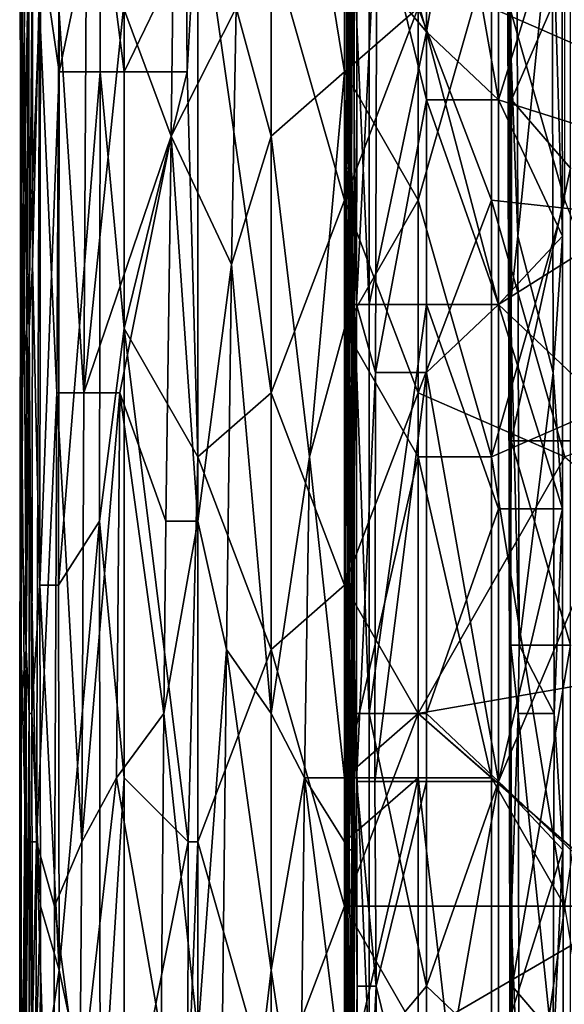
# Model space of a CAD drawing. Extents: x -1.1 to 1.1, y -0.36 to 0.36.
# Tile 51 of 256: x -1.0163 to -0.9831, y -0.0796 to -0.0197. Entities that reach past the tile are written whole.
import ezdxf

# ---------------------------------------------------------------- set-up
doc = ezdxf.new("R2010")
doc.units = 0

msp = doc.modelspace()

# ---------------------------------------------------------------- linework, layer by layer
for points in [[(-1.016199, -0.030651, 0.338675), (-1.016075, -0.007213, 0.342581), (-1.01623, 0.008412, 0.330862)], [(-1.01623, 0.008412, 0.330862), (-1.016225, -0.007213, 0.32305), (-1.016199, -0.030651, 0.338675)], [(-1.014988, -0.015026, 0.280081), (-1.013886, 0.008412, 0.276175), (-1.01384, -0.022838, 0.276175)], [(-1.011364, -0.01112, 0.272269), (-1.01384, -0.022838, 0.276175), (-1.013886, 0.008412, 0.276175)], [(-1.016225, -0.007213, 0.32305), (-1.015901, 0.004505, 0.295706), (-1.016006, -0.030651, 0.303519)], [(-1.015901, 0.004505, 0.295706), (-1.015688, -0.015026, 0.287894), (-1.016006, -0.030651, 0.303519)], [(-1.011364, -0.01112, 0.272269), (-1.009887, 0.004505, 0.270801), (-1.009887, -0.022838, 0.270862)], [(-1.006118, -0.015026, 0.268362), (-1.009887, -0.022838, 0.270862), (-1.009887, 0.004505, 0.270801)], [(-1.000946, -0.026745, 0.371864), (-1.000946, 0.004505, 0.371401), (-1.003078, -0.018932, 0.369925)], [(-0.996475, 0.004505, 0.374512), (-1.000946, 0.004505, 0.371401), (-0.996475, -0.022838, 0.374948)], [(-1.000946, 0.004505, 0.371401), (-1.000946, -0.026745, 0.371864), (-0.996475, -0.022838, 0.374948)], [(-0.996475, 0.004505, 0.374512), (-0.996475, -0.022838, 0.374948), (-0.992004, -0.018932, 0.37753)], [(-0.991497, 0.004505, 0.26986), (-0.994971, -0.007945, 0.266891), (-0.991497, -0.020395, 0.269874)], [(-0.987107, 0.004505, 0.269972), (-0.991497, 0.004505, 0.26986), (-0.991497, -0.020395, 0.269874)], [(-0.991497, -0.020395, 0.269874), (-0.987107, -0.024545, 0.270015), (-0.987107, 0.004505, 0.269972)], [(-0.987107, 0.004505, 0.269972), (-0.987107, -0.024545, 0.270015), (-0.983255, -0.012095, 0.266891)], [(-1.016075, -0.007213, 0.342581), (-1.015819, -0.038463, 0.346487), (-1.01569, 0.000599, 0.346487)], [(-1.01569, 0.000599, 0.346487), (-1.015819, -0.038463, 0.346487), (-1.015048, -0.018932, 0.350394)], [(-1.006699, 0.000599, 0.366019), (-1.009927, -0.018932, 0.362112), (-1.007031, -0.026745, 0.366019)], [(-1.003078, -0.018932, 0.369925), (-1.006699, 0.000599, 0.366019), (-1.007031, -0.026745, 0.366019)], [(-0.99452, -0.012095, 0.218049), (-0.991497, 0.000355, 0.21611), (-0.991497, -0.024545, 0.216062)], [(-0.987107, -0.007945, 0.215519), (-0.987107, -0.024545, 0.215532), (-0.991497, 0.000355, 0.21611)], [(-0.987107, -0.024545, 0.215532), (-0.991497, -0.024545, 0.216062), (-0.991497, 0.000355, 0.21611)], [(-0.986552, -0.003795, 0.240592), (-0.986523, 0.000355, 0.244349), (-0.986403, -0.020395, 0.25562)], [(-0.986509, -0.028695, 0.244349), (-0.98652, 0.000355, 0.233077), (-0.986552, -0.003795, 0.240592)], [(-0.986403, -0.020395, 0.25562), (-0.986523, 0.000355, 0.244349), (-0.986429, 0.000355, 0.25562)], [(-0.986414, -0.012095, 0.22932), (-0.98652, 0.000355, 0.233077), (-0.986509, -0.028695, 0.244349)], [(-0.986429, 0.000355, 0.25562), (-0.985986, -0.012095, 0.259377), (-0.986403, -0.020395, 0.25562)], [(-0.995886, -0.016245, 0.264654), (-0.996384, -0.003795, 0.263134), (-0.996364, -0.020395, 0.263134)], [(-0.996384, -0.003795, 0.263134), (-0.996318, -0.007945, 0.259377), (-0.996364, -0.020395, 0.263134)], [(-0.986552, -0.003795, 0.240592), (-0.986403, -0.020395, 0.25562), (-0.986509, -0.028695, 0.244349)], [(-1.016209, -0.034557, 0.32305), (-1.016199, -0.030651, 0.338675), (-1.016225, -0.007213, 0.32305)], [(-1.016006, -0.030651, 0.303519), (-1.016209, -0.034557, 0.32305), (-1.016225, -0.007213, 0.32305)], [(-1.016199, -0.030651, 0.338675), (-1.016138, -0.04237, 0.342581), (-1.016075, -0.007213, 0.342581)], [(-1.016138, -0.04237, 0.342581), (-1.015819, -0.038463, 0.346487), (-1.016075, -0.007213, 0.342581)], [(-1.013875, -0.018932, 0.3543), (-1.012351, -0.04237, 0.358206), (-1.012148, -0.007213, 0.358206)], [(-1.009927, -0.018932, 0.362112), (-1.012148, -0.007213, 0.358206), (-1.012351, -0.04237, 0.358206)], [(-0.996475, -0.007213, 0.266084), (-0.996475, -0.030651, 0.266153), (-1.000946, -0.015026, 0.266655)], [(-0.992004, -0.018932, 0.265999), (-0.996475, -0.030651, 0.266153), (-0.996475, -0.007213, 0.266084)], [(-0.987532, -0.015026, 0.379668), (-0.983061, -0.030651, 0.381799), (-0.983061, -0.007213, 0.381414)], [(-0.996245, -0.024545, 0.251863), (-0.996364, -0.020395, 0.263134), (-0.996318, -0.007945, 0.259377)], [(-0.996318, -0.007945, 0.259377), (-0.996147, -0.007945, 0.236834), (-0.996245, -0.024545, 0.251863)], [(-0.996152, -0.032845, 0.240592), (-0.996245, -0.024545, 0.251863), (-0.996147, -0.007945, 0.236834)], [(-0.996147, -0.007945, 0.236834), (-0.996059, -0.016245, 0.22932), (-0.996152, -0.032845, 0.240592)], [(-0.994971, -0.016245, 0.266891), (-0.991497, -0.020395, 0.269874), (-0.994971, -0.007945, 0.266891)], [(-0.973938, -0.028695, 0.215477), (-0.987107, -0.007945, 0.215519), (-0.969548, -0.012095, 0.215459)], [(-0.973938, -0.028695, 0.215477), (-0.987107, -0.024545, 0.215532), (-0.987107, -0.007945, 0.215519)], [(-1.01135, -0.022838, 0.272269), (-1.01384, -0.022838, 0.276175), (-1.011364, -0.01112, 0.272269)], [(-1.011364, -0.01112, 0.272269), (-1.009887, -0.022838, 0.270862), (-1.01135, -0.022838, 0.272269)], [(-1.006118, -0.015026, 0.268362), (-1.005416, -0.01112, 0.268009), (-1.006057, -0.022838, 0.268362)], [(-1.006057, -0.022838, 0.268362), (-1.005416, -0.01112, 0.268009), (-1.005416, -0.046276, 0.26803)], [(-1.005416, -0.01112, 0.268009), (-1.000946, -0.015026, 0.266655), (-1.000946, -0.04237, 0.266681)], [(-1.000946, -0.04237, 0.266681), (-1.005416, -0.046276, 0.26803), (-1.005416, -0.01112, 0.268009)], [(-0.987532, -0.018932, 0.266042), (-0.947293, -0.01112, 0.266784), (-0.951764, -0.034557, 0.266733)], [(-0.995743, -0.036996, 0.221806), (-0.995993, -0.016245, 0.225563), (-0.995708, -0.012095, 0.221806)], [(-0.995708, -0.012095, 0.221806), (-0.99452, -0.012095, 0.218049), (-0.995743, -0.036996, 0.221806)], [(-0.994594, -0.041146, 0.218049), (-0.995743, -0.036996, 0.221806), (-0.99452, -0.012095, 0.218049)], [(-0.994594, -0.041146, 0.218049), (-0.99452, -0.012095, 0.218049), (-0.991497, -0.024545, 0.216062)], [(-0.987107, -0.024545, 0.270015), (-0.983214, -0.032845, 0.266891), (-0.983255, -0.012095, 0.266891)], [(-0.986509, -0.028695, 0.244349), (-0.986459, -0.032845, 0.233077), (-0.986414, -0.012095, 0.22932)], [(-0.98632, -0.024545, 0.225563), (-0.986414, -0.012095, 0.22932), (-0.986459, -0.032845, 0.233077)], [(-0.986414, -0.012095, 0.22932), (-0.98632, -0.024545, 0.225563), (-0.986413, -0.012095, 0.225563)], [(-0.98632, -0.024545, 0.225563), (-0.982718, -0.016245, 0.222709), (-0.986413, -0.012095, 0.225563)], [(-0.986403, -0.020395, 0.25562), (-0.985986, -0.012095, 0.259377), (-0.985928, -0.032845, 0.259377)], [(-0.985986, -0.012095, 0.259377), (-0.983843, -0.012095, 0.263134), (-0.985928, -0.032845, 0.259377)], [(-0.985928, -0.032845, 0.259377), (-0.983843, -0.012095, 0.263134), (-0.983769, -0.041146, 0.263134)], [(-0.983214, -0.032845, 0.266891), (-0.983843, -0.012095, 0.263134), (-0.983255, -0.012095, 0.266891)], [(-0.983214, -0.032845, 0.266891), (-0.983769, -0.041146, 0.263134), (-0.983843, -0.012095, 0.263134)], [(-1.015674, -0.038463, 0.287894), (-1.016006, -0.030651, 0.303519), (-1.015688, -0.015026, 0.287894)], [(-1.015688, -0.015026, 0.287894), (-1.015478, -0.015026, 0.283987), (-1.015674, -0.038463, 0.287894)], [(-1.015478, -0.034557, 0.283987), (-1.015674, -0.038463, 0.287894), (-1.015478, -0.015026, 0.283987)], [(-1.015478, -0.015026, 0.283987), (-1.014988, -0.015026, 0.280081), (-1.015478, -0.034557, 0.283987)], [(-1.015478, -0.034557, 0.283987), (-1.014988, -0.015026, 0.280081), (-1.015022, -0.054088, 0.280081)], [(-1.01384, -0.022838, 0.276175), (-1.015022, -0.054088, 0.280081), (-1.014988, -0.015026, 0.280081)], [(-1.006118, -0.015026, 0.268362), (-1.006057, -0.022838, 0.268362), (-1.009887, -0.022838, 0.270862)], [(-0.996475, -0.030651, 0.266153), (-1.000946, -0.04237, 0.266681), (-1.000946, -0.015026, 0.266655)], [(-0.992004, -0.030651, 0.377692), (-0.987532, -0.015026, 0.379668), (-0.992004, -0.018932, 0.37753)], [(-0.987532, -0.046276, 0.38011), (-0.987532, -0.015026, 0.379668), (-0.992004, -0.030651, 0.377692)], [(-0.987532, -0.015026, 0.379668), (-0.987532, -0.046276, 0.38011), (-0.983061, -0.030651, 0.381799)], [(-0.996364, -0.020395, 0.263134), (-0.996379, -0.028695, 0.263134), (-0.995886, -0.016245, 0.264654)], [(-0.995886, -0.036996, 0.264692), (-0.995886, -0.016245, 0.264654), (-0.996379, -0.028695, 0.263134)], [(-0.996053, -0.028695, 0.22932), (-0.996152, -0.032845, 0.240592), (-0.996059, -0.016245, 0.22932)], [(-0.996059, -0.016245, 0.22932), (-0.995993, -0.016245, 0.225563), (-0.996053, -0.028695, 0.22932)], [(-0.996053, -0.028695, 0.22932), (-0.995993, -0.016245, 0.225563), (-0.995743, -0.036996, 0.221806)], [(-0.994987, -0.036996, 0.266891), (-0.994971, -0.016245, 0.266891), (-0.995886, -0.016245, 0.264654)], [(-0.995886, -0.036996, 0.264692), (-0.994987, -0.036996, 0.266891), (-0.995886, -0.016245, 0.264654)], [(-0.994987, -0.036996, 0.266891), (-0.991497, -0.020395, 0.269874), (-0.994971, -0.016245, 0.266891)], [(-0.982718, -0.016245, 0.222709), (-0.98632, -0.024545, 0.225563), (-0.982718, -0.028695, 0.22268)], [(-1.015819, -0.038463, 0.346487), (-1.015225, -0.069713, 0.350394), (-1.015048, -0.018932, 0.350394)], [(-1.013999, -0.04237, 0.3543), (-1.015048, -0.018932, 0.350394), (-1.015225, -0.069713, 0.350394)], [(-1.013875, -0.018932, 0.3543), (-1.015048, -0.018932, 0.350394), (-1.013999, -0.04237, 0.3543)], [(-1.013999, -0.04237, 0.3543), (-1.012351, -0.04237, 0.358206), (-1.013875, -0.018932, 0.3543)], [(-1.007031, -0.026745, 0.366019), (-1.009927, -0.018932, 0.362112), (-1.012351, -0.04237, 0.358206)], [(-1.003078, -0.018932, 0.369925), (-1.007031, -0.026745, 0.366019), (-1.003366, -0.034557, 0.369925)], [(-1.003366, -0.034557, 0.369925), (-1.000946, -0.026745, 0.371864), (-1.003078, -0.018932, 0.369925)], [(-0.992004, -0.030651, 0.377692), (-0.992004, -0.018932, 0.37753), (-0.996475, -0.022838, 0.374948)], [(-0.992004, -0.018932, 0.265999), (-0.992004, -0.04237, 0.26605), (-0.996475, -0.030651, 0.266153)], [(-0.992004, -0.018932, 0.265999), (-0.987532, -0.018932, 0.266042), (-0.987532, -0.030651, 0.266077)], [(-0.987532, -0.030651, 0.266077), (-0.992004, -0.04237, 0.26605), (-0.992004, -0.018932, 0.265999)], [(-0.987532, -0.030651, 0.266077), (-0.987532, -0.018932, 0.266042), (-0.951764, -0.034557, 0.266733)], [(-0.996254, -0.028695, 0.25562), (-0.996379, -0.028695, 0.263134), (-0.996364, -0.020395, 0.263134)], [(-0.996364, -0.020395, 0.263134), (-0.996245, -0.024545, 0.251863), (-0.996254, -0.028695, 0.25562)], [(-0.991497, -0.020395, 0.269874), (-0.994987, -0.036996, 0.266891), (-0.991497, -0.036996, 0.269833)], [(-0.987107, -0.024545, 0.270015), (-0.991497, -0.020395, 0.269874), (-0.987107, -0.036996, 0.269988)], [(-0.991497, -0.020395, 0.269874), (-0.991497, -0.036996, 0.269833), (-0.987107, -0.036996, 0.269988)], [(-0.986372, -0.036996, 0.25562), (-0.986509, -0.028695, 0.244349), (-0.986403, -0.020395, 0.25562)], [(-0.986403, -0.020395, 0.25562), (-0.985928, -0.032845, 0.259377), (-0.986372, -0.036996, 0.25562)], [(-1.013894, -0.054088, 0.276175), (-1.015022, -0.054088, 0.280081), (-1.01384, -0.022838, 0.276175)], [(-1.01384, -0.022838, 0.276175), (-1.01135, -0.022838, 0.272269), (-1.013894, -0.054088, 0.276175)], [(-1.01135, -0.022838, 0.272269), (-1.011387, -0.050182, 0.272269), (-1.013894, -0.054088, 0.276175)], [(-1.011387, -0.050182, 0.272269), (-1.01135, -0.022838, 0.272269), (-1.009887, -0.038463, 0.270859)], [(-1.009887, -0.038463, 0.270859), (-1.01135, -0.022838, 0.272269), (-1.009887, -0.022838, 0.270862)], [(-1.009887, -0.038463, 0.270859), (-1.009887, -0.022838, 0.270862), (-1.006057, -0.022838, 0.268362)], [(-1.005416, -0.046276, 0.26803), (-1.009887, -0.038463, 0.270859), (-1.006057, -0.022838, 0.268362)], [(-0.998601, -0.046276, 0.373831), (-0.996475, -0.022838, 0.374948), (-1.000946, -0.026745, 0.371864)], [(-0.996475, -0.022838, 0.374948), (-0.998601, -0.046276, 0.373831), (-0.996475, -0.038463, 0.375141)], [(-0.996475, -0.022838, 0.374948), (-0.996475, -0.038463, 0.375141), (-0.992004, -0.030651, 0.377692)], [(-0.996286, -0.041146, 0.251863), (-0.996254, -0.028695, 0.25562), (-0.996245, -0.024545, 0.251863)], [(-0.996245, -0.024545, 0.251863), (-0.996152, -0.032845, 0.240592), (-0.996286, -0.041146, 0.251863)], [(-0.991497, -0.024545, 0.216062), (-0.991497, -0.041146, 0.216054), (-0.994594, -0.041146, 0.218049)], [(-0.991497, -0.024545, 0.216062), (-0.987107, -0.024545, 0.215532), (-0.987107, -0.036996, 0.215532)], [(-0.987107, -0.036996, 0.215532), (-0.991497, -0.041146, 0.216054), (-0.991497, -0.024545, 0.216062)], [(-0.987107, -0.036996, 0.215532), (-0.987107, -0.024545, 0.215532), (-0.973938, -0.028695, 0.215477)], [(-0.987107, -0.024545, 0.270015), (-0.987107, -0.036996, 0.269988), (-0.983214, -0.032845, 0.266891)], [(-0.986339, -0.045296, 0.225563), (-0.98632, -0.024545, 0.225563), (-0.986459, -0.032845, 0.233077)], [(-0.986339, -0.045296, 0.225563), (-0.982718, -0.028695, 0.22268), (-0.98632, -0.024545, 0.225563)], [(-1.007031, -0.026745, 0.366019), (-1.012351, -0.04237, 0.358206), (-1.010158, -0.04237, 0.362112)], [(-1.007031, -0.026745, 0.366019), (-1.010158, -0.04237, 0.362112), (-1.007361, -0.050182, 0.366019)], [(-1.007031, -0.026745, 0.366019), (-1.007361, -0.050182, 0.366019), (-1.005416, -0.050182, 0.368155)], [(-1.003366, -0.034557, 0.369925), (-1.007031, -0.026745, 0.366019), (-1.005416, -0.050182, 0.368155)], [(-1.000946, -0.061901, 0.372294), (-1.000946, -0.026745, 0.371864), (-1.003366, -0.034557, 0.369925)], [(-1.000946, -0.026745, 0.371864), (-1.000946, -0.061901, 0.372294), (-0.998601, -0.046276, 0.373831)], [(-0.995886, -0.036996, 0.264692), (-0.996379, -0.028695, 0.263134), (-0.996415, -0.057746, 0.263134)], [(-0.996379, -0.028695, 0.263134), (-0.99629, -0.053596, 0.25562), (-0.996415, -0.057746, 0.263134)], [(-0.996379, -0.028695, 0.263134), (-0.996254, -0.028695, 0.25562), (-0.99629, -0.053596, 0.25562)], [(-0.996286, -0.041146, 0.251863), (-0.99629, -0.053596, 0.25562), (-0.996254, -0.028695, 0.25562)], [(-0.996152, -0.032845, 0.240592), (-0.996053, -0.028695, 0.22932), (-0.99619, -0.045296, 0.240592)], [(-0.996039, -0.041146, 0.22932), (-0.99619, -0.045296, 0.240592), (-0.996053, -0.028695, 0.22932)], [(-0.996053, -0.028695, 0.22932), (-0.995743, -0.036996, 0.221806), (-0.995977, -0.036996, 0.225563)], [(-0.996053, -0.028695, 0.22932), (-0.995977, -0.036996, 0.225563), (-0.996039, -0.041146, 0.22932)], [(-0.987107, -0.036996, 0.215532), (-0.973938, -0.028695, 0.215477), (-0.978328, -0.045296, 0.215489)], [(-0.986509, -0.028695, 0.244349), (-0.986372, -0.036996, 0.25562), (-0.986473, -0.041146, 0.248106)], [(-0.986459, -0.032845, 0.233077), (-0.986509, -0.028695, 0.244349), (-0.986473, -0.041146, 0.248106)], [(-0.982718, -0.028695, 0.22268), (-0.986339, -0.045296, 0.225563), (-0.982718, -0.045296, 0.222653)], [(-1.016209, -0.034557, 0.32305), (-1.016138, -0.04237, 0.342581), (-1.016199, -0.030651, 0.338675)], [(-1.016209, -0.034557, 0.32305), (-1.016006, -0.030651, 0.303519), (-1.016114, -0.050182, 0.315237)], [(-1.016006, -0.030651, 0.303519), (-1.015857, -0.057995, 0.295706), (-1.016114, -0.050182, 0.315237)], [(-1.016006, -0.030651, 0.303519), (-1.015674, -0.038463, 0.287894), (-1.015857, -0.057995, 0.295706)], [(-0.996475, -0.030651, 0.266153), (-0.996475, -0.054088, 0.266144), (-1.000946, -0.04237, 0.266681)], [(-0.996475, -0.038463, 0.375141), (-0.992004, -0.046276, 0.377931), (-0.992004, -0.030651, 0.377692)], [(-0.992004, -0.04237, 0.26605), (-0.996475, -0.054088, 0.266144), (-0.996475, -0.030651, 0.266153)], [(-0.992004, -0.046276, 0.377931), (-0.987532, -0.046276, 0.38011), (-0.992004, -0.030651, 0.377692)], [(-0.987532, -0.030651, 0.266077), (-0.983061, -0.046276, 0.266166), (-0.992004, -0.04237, 0.26605)], [(-0.983061, -0.030651, 0.381799), (-0.987532, -0.046276, 0.38011), (-0.97859, -0.04237, 0.383618)], [(-0.987532, -0.030651, 0.266077), (-0.951764, -0.034557, 0.266733), (-0.983061, -0.046276, 0.266166)], [(-0.99619, -0.045296, 0.240592), (-0.996286, -0.041146, 0.251863), (-0.996152, -0.032845, 0.240592)], [(-0.983199, -0.049446, 0.266891), (-0.983214, -0.032845, 0.266891), (-0.987107, -0.036996, 0.269988)], [(-0.986473, -0.041146, 0.248106), (-0.986456, -0.045296, 0.236834), (-0.986459, -0.032845, 0.233077)], [(-0.986459, -0.032845, 0.233077), (-0.986456, -0.045296, 0.236834), (-0.986339, -0.045296, 0.225563)], [(-0.986372, -0.036996, 0.25562), (-0.985928, -0.032845, 0.259377), (-0.985856, -0.057746, 0.259377)], [(-0.985928, -0.032845, 0.259377), (-0.983769, -0.041146, 0.263134), (-0.985856, -0.057746, 0.259377)], [(-0.983769, -0.041146, 0.263134), (-0.983214, -0.032845, 0.266891), (-0.983199, -0.049446, 0.266891)], [(-1.016243, -0.061901, 0.330862), (-1.016225, -0.054088, 0.338675), (-1.016209, -0.034557, 0.32305)], [(-1.016209, -0.034557, 0.32305), (-1.016114, -0.050182, 0.315237), (-1.016243, -0.061901, 0.330862)], [(-1.016138, -0.04237, 0.342581), (-1.016209, -0.034557, 0.32305), (-1.016225, -0.054088, 0.338675)], [(-1.015674, -0.038463, 0.287894), (-1.015478, -0.034557, 0.283987), (-1.015503, -0.061901, 0.283987)], [(-1.015478, -0.034557, 0.283987), (-1.015022, -0.054088, 0.280081), (-1.015503, -0.061901, 0.283987)], [(-1.005416, -0.050182, 0.368155), (-1.003664, -0.057995, 0.369925), (-1.003366, -0.034557, 0.369925)], [(-1.003664, -0.057995, 0.369925), (-1.000946, -0.061901, 0.372294), (-1.003366, -0.034557, 0.369925)], [(-0.995886, -0.061896, 0.264709), (-0.995886, -0.036996, 0.264692), (-0.996415, -0.057746, 0.263134)], [(-0.99598, -0.053596, 0.225563), (-0.996039, -0.041146, 0.22932), (-0.995977, -0.036996, 0.225563)], [(-0.99598, -0.053596, 0.225563), (-0.995977, -0.036996, 0.225563), (-0.995743, -0.036996, 0.221806)], [(-0.995743, -0.036996, 0.221806), (-0.995745, -0.066046, 0.221806), (-0.99598, -0.053596, 0.225563)], [(-0.994987, -0.036996, 0.266891), (-0.995886, -0.036996, 0.264692), (-0.994987, -0.061896, 0.266891)], [(-0.995886, -0.061896, 0.264709), (-0.994987, -0.061896, 0.266891), (-0.995886, -0.036996, 0.264692)], [(-0.995743, -0.036996, 0.221806), (-0.994594, -0.041146, 0.218049), (-0.995745, -0.066046, 0.221806)], [(-0.994987, -0.061896, 0.266891), (-0.991497, -0.036996, 0.269833), (-0.994987, -0.036996, 0.266891)], [(-0.991497, -0.036996, 0.269833), (-0.994987, -0.061896, 0.266891), (-0.991497, -0.061896, 0.269819)], [(-0.991497, -0.061896, 0.269819), (-0.987107, -0.049446, 0.26999), (-0.991497, -0.036996, 0.269833)], [(-0.991497, -0.041146, 0.216054), (-0.987107, -0.036996, 0.215532), (-0.987107, -0.066046, 0.215532)], [(-0.987107, -0.049446, 0.26999), (-0.987107, -0.036996, 0.269988), (-0.991497, -0.036996, 0.269833)], [(-0.987107, -0.036996, 0.269988), (-0.987107, -0.049446, 0.26999), (-0.983199, -0.049446, 0.266891)], [(-0.987107, -0.066046, 0.215532), (-0.987107, -0.036996, 0.215532), (-0.978328, -0.045296, 0.215489)], [(-0.986359, -0.057746, 0.25562), (-0.986473, -0.041146, 0.248106), (-0.986372, -0.036996, 0.25562)], [(-0.986372, -0.036996, 0.25562), (-0.985856, -0.057746, 0.259377), (-0.986359, -0.057746, 0.25562)], [(-1.015819, -0.038463, 0.346487), (-1.016138, -0.04237, 0.342581), (-1.015872, -0.069713, 0.346487)], [(-1.015872, -0.069713, 0.346487), (-1.015225, -0.069713, 0.350394), (-1.015819, -0.038463, 0.346487)], [(-1.015674, -0.038463, 0.287894), (-1.015674, -0.061901, 0.287894), (-1.015857, -0.057995, 0.295706)], [(-1.015674, -0.038463, 0.287894), (-1.015503, -0.061901, 0.283987), (-1.015674, -0.061901, 0.287894)], [(-1.011387, -0.050182, 0.272269), (-1.009887, -0.038463, 0.270859), (-1.009887, -0.065807, 0.270846)], [(-1.009887, -0.038463, 0.270859), (-1.006005, -0.069713, 0.268362), (-1.009887, -0.065807, 0.270846)], [(-1.006005, -0.069713, 0.268362), (-1.009887, -0.038463, 0.270859), (-1.005416, -0.046276, 0.26803)], [(-0.998601, -0.046276, 0.373831), (-0.996475, -0.065807, 0.375493), (-0.996475, -0.038463, 0.375141)], [(-0.996475, -0.038463, 0.375141), (-0.996475, -0.065807, 0.375493), (-0.992004, -0.046276, 0.377931)], [(-0.996271, -0.061896, 0.251863), (-0.99629, -0.053596, 0.25562), (-0.996286, -0.041146, 0.251863)], [(-0.996286, -0.041146, 0.251863), (-0.99619, -0.045296, 0.240592), (-0.996271, -0.061896, 0.251863)], [(-0.99619, -0.045296, 0.240592), (-0.996039, -0.041146, 0.22932), (-0.996176, -0.053596, 0.240592)], [(-0.996063, -0.057746, 0.22932), (-0.996176, -0.053596, 0.240592), (-0.996039, -0.041146, 0.22932)], [(-0.996039, -0.041146, 0.22932), (-0.99598, -0.053596, 0.225563), (-0.996063, -0.057746, 0.22932)], [(-0.994623, -0.066046, 0.218049), (-0.995745, -0.066046, 0.221806), (-0.994594, -0.041146, 0.218049)], [(-0.994623, -0.066046, 0.218049), (-0.994594, -0.041146, 0.218049), (-0.991497, -0.041146, 0.216054)], [(-0.991497, -0.066046, 0.215993), (-0.994623, -0.066046, 0.218049), (-0.991497, -0.041146, 0.216054)], [(-0.987107, -0.066046, 0.215532), (-0.991497, -0.066046, 0.215993), (-0.991497, -0.041146, 0.216054)], [(-0.986456, -0.045296, 0.236834), (-0.986473, -0.041146, 0.248106), (-0.986441, -0.057746, 0.248106)], [(-0.986473, -0.041146, 0.248106), (-0.986359, -0.057746, 0.25562), (-0.986441, -0.057746, 0.248106)], [(-0.983769, -0.041146, 0.263134), (-0.983723, -0.061896, 0.263134), (-0.985856, -0.057746, 0.259377)], [(-0.983769, -0.041146, 0.263134), (-0.983199, -0.049446, 0.266891), (-0.983723, -0.061896, 0.263134)], [(-1.016138, -0.04237, 0.342581), (-1.016225, -0.054088, 0.338675), (-1.016156, -0.057995, 0.342581)], [(-1.015872, -0.069713, 0.346487), (-1.016138, -0.04237, 0.342581), (-1.016156, -0.057995, 0.342581)], [(-1.013999, -0.04237, 0.3543), (-1.015225, -0.069713, 0.350394), (-1.014124, -0.07362, 0.3543)], [(-1.014124, -0.07362, 0.3543), (-1.012474, -0.069713, 0.358206), (-1.013999, -0.04237, 0.3543)], [(-1.012351, -0.04237, 0.358206), (-1.013999, -0.04237, 0.3543), (-1.012474, -0.069713, 0.358206)], [(-1.012474, -0.069713, 0.358206), (-1.010158, -0.04237, 0.362112), (-1.012351, -0.04237, 0.358206)], [(-1.010158, -0.04237, 0.362112), (-1.012474, -0.069713, 0.358206), (-1.010354, -0.065807, 0.362112)], [(-1.010354, -0.065807, 0.362112), (-1.007478, -0.061901, 0.366019), (-1.010158, -0.04237, 0.362112)], [(-1.007478, -0.061901, 0.366019), (-1.007361, -0.050182, 0.366019), (-1.010158, -0.04237, 0.362112)], [(-1.000946, -0.057995, 0.266675), (-1.005416, -0.046276, 0.26803), (-1.000946, -0.04237, 0.266681)], [(-0.996475, -0.054088, 0.266144), (-1.000946, -0.057995, 0.266675), (-1.000946, -0.04237, 0.266681)], [(-0.992004, -0.04237, 0.26605), (-0.992004, -0.061901, 0.266062), (-0.996475, -0.054088, 0.266144)], [(-0.992004, -0.061901, 0.266062), (-0.992004, -0.04237, 0.26605), (-0.983061, -0.046276, 0.266166)], [(-0.983061, -0.07362, 0.382322), (-0.97859, -0.04237, 0.383618), (-0.987532, -0.046276, 0.38011)], [(-0.996176, -0.053596, 0.240592), (-0.996271, -0.061896, 0.251863), (-0.99619, -0.045296, 0.240592)], [(-0.978328, -0.045296, 0.215489), (-0.978328, -0.074346, 0.215508), (-0.987107, -0.066046, 0.215532)], [(-0.986371, -0.057746, 0.225563), (-0.986339, -0.045296, 0.225563), (-0.986456, -0.045296, 0.236834)], [(-0.986456, -0.045296, 0.236834), (-0.986437, -0.066046, 0.236834), (-0.986371, -0.057746, 0.225563)], [(-0.986456, -0.045296, 0.236834), (-0.986441, -0.057746, 0.248106), (-0.986437, -0.066046, 0.236834)], [(-0.986371, -0.057746, 0.225563), (-0.982718, -0.057746, 0.222638), (-0.986339, -0.045296, 0.225563)], [(-0.982718, -0.057746, 0.222638), (-0.982718, -0.045296, 0.222653), (-0.986339, -0.045296, 0.225563)], [(-1.005416, -0.046276, 0.26803), (-1.005416, -0.069713, 0.268059), (-1.006005, -0.069713, 0.268362)], [(-1.000946, -0.057995, 0.266675), (-1.005416, -0.069713, 0.268059), (-1.005416, -0.046276, 0.26803)], [(-1.000946, -0.061901, 0.372294), (-0.998915, -0.065807, 0.373831), (-0.998601, -0.046276, 0.373831)], [(-0.998915, -0.065807, 0.373831), (-0.996475, -0.065807, 0.375493), (-0.998601, -0.046276, 0.373831)], [(-0.996475, -0.065807, 0.375493), (-0.992004, -0.061901, 0.378087), (-0.992004, -0.046276, 0.377931)], [(-0.992004, -0.061901, 0.266062), (-0.983061, -0.046276, 0.266166), (-0.969648, -0.057995, 0.266419)], [(-0.987532, -0.065807, 0.380319), (-0.987532, -0.046276, 0.38011), (-0.992004, -0.046276, 0.377931)], [(-0.992004, -0.046276, 0.377931), (-0.992004, -0.061901, 0.378087), (-0.987532, -0.065807, 0.380319)], [(-0.983061, -0.07362, 0.382322), (-0.987532, -0.046276, 0.38011), (-0.987532, -0.065807, 0.380319)], [(-0.987107, -0.049446, 0.26999), (-0.991497, -0.061896, 0.269819), (-0.987107, -0.066046, 0.270026)], [(-0.987107, -0.066046, 0.270026), (-0.983199, -0.049446, 0.266891), (-0.987107, -0.049446, 0.26999)], [(-0.987107, -0.066046, 0.270026), (-0.983196, -0.070196, 0.266891), (-0.983199, -0.049446, 0.266891)], [(-0.983723, -0.061896, 0.263134), (-0.983199, -0.049446, 0.266891), (-0.983196, -0.070196, 0.266891)], [(-1.015857, -0.057995, 0.295706), (-1.016243, -0.061901, 0.330862), (-1.016114, -0.050182, 0.315237)], [(-1.013894, -0.054088, 0.276175), (-1.011387, -0.050182, 0.272269), (-1.013846, -0.077526, 0.276175)], [(-1.011387, -0.050182, 0.272269), (-1.011346, -0.089245, 0.272269), (-1.013846, -0.077526, 0.276175)], [(-1.011346, -0.089245, 0.272269), (-1.011387, -0.050182, 0.272269), (-1.009887, -0.065807, 0.270846)], [(-1.005416, -0.050182, 0.368155), (-1.007361, -0.050182, 0.366019), (-1.007478, -0.061901, 0.366019)], [(-1.005416, -0.081432, 0.368485), (-1.005416, -0.050182, 0.368155), (-1.007478, -0.061901, 0.366019)], [(-1.005416, -0.050182, 0.368155), (-1.005416, -0.081432, 0.368485), (-1.003664, -0.057995, 0.369925)], [(-0.996415, -0.057746, 0.263134), (-0.99629, -0.053596, 0.25562), (-0.996396, -0.074346, 0.263134)], [(-0.996312, -0.074346, 0.259377), (-0.996396, -0.074346, 0.263134), (-0.99629, -0.053596, 0.25562)], [(-0.99629, -0.053596, 0.25562), (-0.996271, -0.061896, 0.251863), (-0.996312, -0.074346, 0.259377)], [(-0.996271, -0.061896, 0.251863), (-0.996176, -0.053596, 0.240592), (-0.996195, -0.070196, 0.244349)], [(-0.996176, -0.053596, 0.240592), (-0.996063, -0.057746, 0.22932), (-0.996195, -0.070196, 0.244349)], [(-0.995961, -0.061896, 0.225563), (-0.996063, -0.057746, 0.22932), (-0.99598, -0.053596, 0.225563)], [(-0.995961, -0.061896, 0.225563), (-0.99598, -0.053596, 0.225563), (-0.995745, -0.066046, 0.221806)], [(-1.016225, -0.054088, 0.338675), (-1.016243, -0.061901, 0.330862), (-1.016228, -0.089245, 0.338675)], [(-1.016228, -0.089245, 0.338675), (-1.016156, -0.057995, 0.342581), (-1.016225, -0.054088, 0.338675)], [(-1.014984, -0.07362, 0.280081), (-1.015503, -0.061901, 0.283987), (-1.015022, -0.054088, 0.280081)], [(-1.015022, -0.054088, 0.280081), (-1.013894, -0.054088, 0.276175), (-1.013846, -0.077526, 0.276175)], [(-1.013846, -0.077526, 0.276175), (-1.014984, -0.07362, 0.280081), (-1.015022, -0.054088, 0.280081)], [(-1.000946, -0.057995, 0.266675), (-0.996475, -0.054088, 0.266144), (-0.996475, -0.07362, 0.266175)], [(-0.992004, -0.061901, 0.266062), (-0.996475, -0.07362, 0.266175), (-0.996475, -0.054088, 0.266144)], [(-1.016243, -0.061901, 0.330862), (-1.015857, -0.057995, 0.295706), (-1.016136, -0.093151, 0.319144)], [(-1.016156, -0.057995, 0.342581), (-1.016228, -0.089245, 0.338675), (-1.01616, -0.085338, 0.342581)], [(-1.015872, -0.069713, 0.346487), (-1.016156, -0.057995, 0.342581), (-1.01616, -0.085338, 0.342581)], [(-1.016017, -0.089245, 0.307425), (-1.016136, -0.093151, 0.319144), (-1.015857, -0.057995, 0.295706)], [(-1.015849, -0.081432, 0.295706), (-1.016017, -0.089245, 0.307425), (-1.015857, -0.057995, 0.295706)], [(-1.015857, -0.057995, 0.295706), (-1.015674, -0.061901, 0.287894), (-1.015849, -0.081432, 0.295706)], [(-1.005416, -0.081432, 0.368485), (-1.004174, -0.10487, 0.369925), (-1.003664, -0.057995, 0.369925)], [(-1.000946, -0.057995, 0.266675), (-1.000946, -0.085338, 0.26666), (-1.005416, -0.069713, 0.268059)], [(-1.000946, -0.077526, 0.372435), (-1.003664, -0.057995, 0.369925), (-1.004174, -0.10487, 0.369925)], [(-1.003664, -0.057995, 0.369925), (-1.000946, -0.077526, 0.372435), (-1.000946, -0.061901, 0.372294)], [(-0.996475, -0.07362, 0.266175), (-1.000946, -0.085338, 0.26666), (-1.000946, -0.057995, 0.266675)], [(-0.995886, -0.061896, 0.264709), (-0.996415, -0.057746, 0.263134), (-0.996396, -0.074346, 0.263134)], [(-0.996029, -0.070196, 0.22932), (-0.996195, -0.070196, 0.244349), (-0.996063, -0.057746, 0.22932)], [(-0.996063, -0.057746, 0.22932), (-0.995961, -0.061896, 0.225563), (-0.996029, -0.070196, 0.22932)], [(-0.992004, -0.061901, 0.266062), (-0.969648, -0.057995, 0.266419), (-0.97859, -0.07362, 0.266252)], [(-0.986441, -0.057746, 0.248106), (-0.986359, -0.057746, 0.25562), (-0.986329, -0.074346, 0.25562)], [(-0.986437, -0.066046, 0.236834), (-0.986441, -0.057746, 0.248106), (-0.986419, -0.078496, 0.244349)], [(-0.986441, -0.057746, 0.248106), (-0.986329, -0.074346, 0.25562), (-0.986419, -0.078496, 0.244349)], [(-0.986371, -0.057746, 0.225563), (-0.986437, -0.066046, 0.236834), (-0.986345, -0.074346, 0.233077)], [(-0.986371, -0.057746, 0.225563), (-0.986345, -0.074346, 0.233077), (-0.986276, -0.078496, 0.225563)], [(-0.986276, -0.078496, 0.225563), (-0.982718, -0.057746, 0.222638), (-0.986371, -0.057746, 0.225563)], [(-0.986359, -0.057746, 0.25562), (-0.985856, -0.057746, 0.259377), (-0.9859, -0.061896, 0.259377)], [(-0.986359, -0.057746, 0.25562), (-0.9859, -0.061896, 0.259377), (-0.986329, -0.074346, 0.25562)], [(-0.982718, -0.057746, 0.222638), (-0.986276, -0.078496, 0.225563), (-0.982718, -0.082647, 0.222676)], [(-0.985856, -0.057746, 0.259377), (-0.983723, -0.061896, 0.263134), (-0.9859, -0.061896, 0.259377)], [(-1.016252, -0.097057, 0.334769), (-1.016228, -0.089245, 0.338675), (-1.016243, -0.061901, 0.330862)], [(-1.016243, -0.061901, 0.330862), (-1.016136, -0.093151, 0.319144), (-1.016252, -0.097057, 0.334769)], [(-1.015674, -0.061901, 0.287894), (-1.015677, -0.089245, 0.287894), (-1.015849, -0.081432, 0.295706)], [(-1.015674, -0.061901, 0.287894), (-1.015464, -0.089245, 0.283987), (-1.015677, -0.089245, 0.287894)], [(-1.015464, -0.089245, 0.283987), (-1.015674, -0.061901, 0.287894), (-1.015503, -0.061901, 0.283987)], [(-1.014984, -0.07362, 0.280081), (-1.015464, -0.089245, 0.283987), (-1.015503, -0.061901, 0.283987)], [(-1.007638, -0.081432, 0.366019), (-1.007478, -0.061901, 0.366019), (-1.010354, -0.065807, 0.362112)], [(-1.007478, -0.061901, 0.366019), (-1.007638, -0.081432, 0.366019), (-1.005416, -0.081432, 0.368485)], [(-1.000946, -0.061901, 0.372294), (-1.000946, -0.077526, 0.372435), (-0.998915, -0.065807, 0.373831)], [(-0.992004, -0.061901, 0.378087), (-0.996475, -0.065807, 0.375493), (-0.992004, -0.065807, 0.378074)], [(-0.992004, -0.061901, 0.266062), (-0.992004, -0.07362, 0.266067), (-0.996475, -0.07362, 0.266175)], [(-0.995886, -0.086797, 0.264531), (-0.995886, -0.061896, 0.264709), (-0.996396, -0.074346, 0.263134)], [(-0.996271, -0.061896, 0.251863), (-0.996195, -0.070196, 0.244349), (-0.996312, -0.074346, 0.259377)], [(-0.996029, -0.070196, 0.22932), (-0.995961, -0.061896, 0.225563), (-0.99602, -0.095097, 0.22932)], [(-0.99602, -0.095097, 0.22932), (-0.995961, -0.061896, 0.225563), (-0.995964, -0.099247, 0.225563)], [(-0.995716, -0.078496, 0.221806), (-0.995964, -0.099247, 0.225563), (-0.995961, -0.061896, 0.225563)], [(-0.995716, -0.078496, 0.221806), (-0.995961, -0.061896, 0.225563), (-0.995745, -0.066046, 0.221806)], [(-0.994987, -0.061896, 0.266891), (-0.995886, -0.061896, 0.264709), (-0.994973, -0.082647, 0.266891)], [(-0.995886, -0.061896, 0.264709), (-0.995886, -0.086797, 0.264531), (-0.994973, -0.082647, 0.266891)], [(-0.991497, -0.078496, 0.269855), (-0.991497, -0.061896, 0.269819), (-0.994987, -0.061896, 0.266891)], [(-0.994973, -0.082647, 0.266891), (-0.991497, -0.078496, 0.269855), (-0.994987, -0.061896, 0.266891)], [(-0.992004, -0.065807, 0.378074), (-0.987532, -0.065807, 0.380319), (-0.992004, -0.061901, 0.378087)], [(-0.992004, -0.07362, 0.266067), (-0.992004, -0.061901, 0.266062), (-0.97859, -0.07362, 0.266252)], [(-0.987107, -0.066046, 0.270026), (-0.991497, -0.061896, 0.269819), (-0.991497, -0.078496, 0.269855)], [(-0.986329, -0.074346, 0.25562), (-0.9859, -0.061896, 0.259377), (-0.985851, -0.086797, 0.259377)], [(-0.9859, -0.061896, 0.259377), (-0.983723, -0.061896, 0.263134), (-0.983772, -0.082647, 0.263134)], [(-0.9859, -0.061896, 0.259377), (-0.983772, -0.082647, 0.263134), (-0.985851, -0.086797, 0.259377)], [(-0.983723, -0.061896, 0.263134), (-0.983196, -0.070196, 0.266891), (-0.983772, -0.082647, 0.263134)], [(-1.0126, -0.085338, 0.358206), (-1.010354, -0.065807, 0.362112), (-1.012474, -0.069713, 0.358206)], [(-1.010354, -0.065807, 0.362112), (-1.0126, -0.085338, 0.358206), (-1.007638, -0.081432, 0.366019)], [(-1.009887, -0.089245, 0.270869), (-1.011346, -0.089245, 0.272269), (-1.009887, -0.065807, 0.270846)], [(-1.009887, -0.089245, 0.270869), (-1.009887, -0.065807, 0.270846), (-1.006005, -0.069713, 0.268362)], [(-1.000946, -0.077526, 0.372435), (-0.999168, -0.089245, 0.373831), (-0.998915, -0.065807, 0.373831)], [(-0.999168, -0.089245, 0.373831), (-0.996475, -0.085338, 0.375639), (-0.998915, -0.065807, 0.373831)], [(-0.996475, -0.065807, 0.375493), (-0.998915, -0.065807, 0.373831), (-0.996475, -0.069713, 0.375433)], [(-0.996475, -0.069713, 0.375433), (-0.998915, -0.065807, 0.373831), (-0.996475, -0.085338, 0.375639)], [(-0.992004, -0.065807, 0.378074), (-0.996475, -0.065807, 0.375493), (-0.996475, -0.069713, 0.375433)], [(-0.996475, -0.085338, 0.375639), (-0.992004, -0.065807, 0.378074), (-0.996475, -0.069713, 0.375433)], [(-0.992004, -0.100963, 0.37836), (-0.992004, -0.065807, 0.378074), (-0.996475, -0.085338, 0.375639)], [(-0.987532, -0.10487, 0.380621), (-0.987532, -0.065807, 0.380319), (-0.992004, -0.065807, 0.378074)], [(-0.992004, -0.065807, 0.378074), (-0.992004, -0.100963, 0.37836), (-0.987532, -0.10487, 0.380621)], [(-0.987532, -0.10487, 0.380621), (-0.983061, -0.07362, 0.382322), (-0.987532, -0.065807, 0.380319)], [(-0.995745, -0.066046, 0.221806), (-0.994623, -0.066046, 0.218049), (-0.994549, -0.078496, 0.218049)], [(-0.995745, -0.066046, 0.221806), (-0.994549, -0.078496, 0.218049), (-0.995716, -0.078496, 0.221806)], [(-0.994623, -0.066046, 0.218049), (-0.991497, -0.066046, 0.215993), (-0.994549, -0.078496, 0.218049)], [(-0.994549, -0.078496, 0.218049), (-0.991497, -0.066046, 0.215993), (-0.991497, -0.090947, 0.21606)], [(-0.991497, -0.078496, 0.269855), (-0.987107, -0.082647, 0.270024), (-0.987107, -0.066046, 0.270026)], [(-0.991497, -0.066046, 0.215993), (-0.987107, -0.066046, 0.215532), (-0.991497, -0.090947, 0.21606)], [(-0.987107, -0.066046, 0.215532), (-0.987107, -0.090947, 0.215532), (-0.991497, -0.090947, 0.21606)], [(-0.983196, -0.070196, 0.266891), (-0.987107, -0.066046, 0.270026), (-0.987107, -0.082647, 0.270024)], [(-0.987107, -0.090947, 0.215532), (-0.987107, -0.066046, 0.215532), (-0.978328, -0.074346, 0.215508)], [(-0.986437, -0.066046, 0.236834), (-0.986419, -0.078496, 0.244349), (-0.986369, -0.086797, 0.236834)], [(-0.986345, -0.074346, 0.233077), (-0.986437, -0.066046, 0.236834), (-0.986369, -0.086797, 0.236834)], [(-1.01616, -0.085338, 0.342581), (-1.015918, -0.100963, 0.346487), (-1.015872, -0.069713, 0.346487)], [(-1.015225, -0.069713, 0.350394), (-1.015872, -0.069713, 0.346487), (-1.015918, -0.100963, 0.346487)], [(-1.015225, -0.069713, 0.350394), (-1.015918, -0.100963, 0.346487), (-1.015321, -0.100963, 0.350394)], [(-1.015225, -0.069713, 0.350394), (-1.015321, -0.100963, 0.350394), (-1.014231, -0.100963, 0.3543)], [(-1.014124, -0.07362, 0.3543), (-1.015225, -0.069713, 0.350394), (-1.014231, -0.100963, 0.3543)], [(-1.012474, -0.069713, 0.358206), (-1.014124, -0.07362, 0.3543), (-1.0126, -0.085338, 0.358206)], [(-1.006005, -0.069713, 0.268362), (-1.006021, -0.085338, 0.268362), (-1.009887, -0.089245, 0.270869)], [(-1.006021, -0.085338, 0.268362), (-1.006005, -0.069713, 0.268362), (-1.005416, -0.069713, 0.268059)], [(-1.005416, -0.069713, 0.268059), (-1.000946, -0.085338, 0.26666), (-1.006021, -0.085338, 0.268362)], [(-0.996312, -0.074346, 0.259377), (-0.996195, -0.070196, 0.244349), (-0.99623, -0.086797, 0.251863)], [(-0.996195, -0.070196, 0.244349), (-0.996029, -0.070196, 0.22932), (-0.99623, -0.086797, 0.251863)], [(-0.996078, -0.086797, 0.233077), (-0.99623, -0.086797, 0.251863), (-0.996029, -0.070196, 0.22932)], [(-0.996029, -0.070196, 0.22932), (-0.99602, -0.095097, 0.22932), (-0.996078, -0.086797, 0.233077)], [(-0.987107, -0.082647, 0.270024), (-0.983134, -0.090947, 0.266891), (-0.983196, -0.070196, 0.266891)], [(-0.983772, -0.082647, 0.263134), (-0.983196, -0.070196, 0.266891), (-0.983134, -0.090947, 0.266891)], [(-1.014984, -0.07362, 0.280081), (-1.015009, -0.085338, 0.280081), (-1.015464, -0.089245, 0.283987)], [(-1.014984, -0.07362, 0.280081), (-1.013846, -0.077526, 0.276175), (-1.015009, -0.085338, 0.280081)], [(-1.014124, -0.07362, 0.3543), (-1.014231, -0.100963, 0.3543), (-1.0126, -0.085338, 0.358206)], [(-0.996475, -0.07362, 0.266175), (-0.996475, -0.100963, 0.266125), (-1.000946, -0.085338, 0.26666)], [(-0.992004, -0.081432, 0.266055), (-0.996475, -0.07362, 0.266175), (-0.992004, -0.07362, 0.266067)], [(-0.992004, -0.081432, 0.266055), (-0.996475, -0.100963, 0.266125), (-0.996475, -0.07362, 0.266175)], [(-0.992004, -0.07362, 0.266067), (-0.97859, -0.07362, 0.266252), (-0.992004, -0.081432, 0.266055)], [(-0.992004, -0.081432, 0.266055), (-0.97859, -0.07362, 0.266252), (-0.974119, -0.112682, 0.266243)], [(-0.983061, -0.07362, 0.382322), (-0.987532, -0.10487, 0.380621), (-0.97859, -0.100963, 0.384191)], [(-0.996396, -0.074346, 0.263134), (-0.996328, -0.086797, 0.263134), (-0.995886, -0.086797, 0.264531)], [(-0.996396, -0.074346, 0.263134), (-0.996312, -0.074346, 0.259377), (-0.996328, -0.086797, 0.263134)], [(-0.99623, -0.086797, 0.251863), (-0.996328, -0.086797, 0.263134), (-0.996312, -0.074346, 0.259377)], [(-0.973938, -0.095097, 0.215496), (-0.987107, -0.090947, 0.215532), (-0.978328, -0.074346, 0.215508)], [(-0.986419, -0.078496, 0.244349), (-0.986329, -0.074346, 0.25562), (-0.986268, -0.090947, 0.25562)], [(-0.986345, -0.074346, 0.233077), (-0.986369, -0.086797, 0.236834), (-0.986303, -0.086797, 0.233077)], [(-0.986276, -0.078496, 0.225563), (-0.986345, -0.074346, 0.233077), (-0.986303, -0.086797, 0.233077)], [(-0.986329, -0.074346, 0.25562), (-0.985851, -0.086797, 0.259377), (-0.986268, -0.090947, 0.25562)], [(-1.015009, -0.085338, 0.280081), (-1.013846, -0.077526, 0.276175), (-1.013867, -0.10487, 0.276175)], [(-1.013846, -0.077526, 0.276175), (-1.011346, -0.089245, 0.272269), (-1.013867, -0.10487, 0.276175)], [(-1.000946, -0.077526, 0.372435), (-1.004174, -0.10487, 0.369925), (-1.000946, -0.10487, 0.372682)], [(-1.000946, -0.077526, 0.372435), (-1.000946, -0.10487, 0.372682), (-0.999168, -0.089245, 0.373831)], [(-0.995743, -0.103397, 0.221806), (-0.995964, -0.099247, 0.225563), (-0.995716, -0.078496, 0.221806)], [(-0.995716, -0.078496, 0.221806), (-0.994549, -0.078496, 0.218049), (-0.995743, -0.103397, 0.221806)], [(-0.99454, -0.107547, 0.218049), (-0.995743, -0.103397, 0.221806), (-0.994549, -0.078496, 0.218049)], [(-0.991497, -0.078496, 0.269855), (-0.994973, -0.082647, 0.266891), (-0.991497, -0.090947, 0.269844)], [(-0.99454, -0.107547, 0.218049), (-0.994549, -0.078496, 0.218049), (-0.991497, -0.090947, 0.21606)], [(-0.987107, -0.082647, 0.270024), (-0.991497, -0.078496, 0.269855), (-0.991497, -0.090947, 0.269844)], [(-0.986419, -0.078496, 0.244349), (-0.986268, -0.090947, 0.25562), (-0.986385, -0.090947, 0.244349)], [(-0.986419, -0.078496, 0.244349), (-0.986385, -0.090947, 0.244349), (-0.986369, -0.086797, 0.236834)], [(-0.986276, -0.078496, 0.225563), (-0.986303, -0.086797, 0.233077), (-0.986277, -0.095097, 0.225563)], [(-0.986277, -0.095097, 0.225563), (-0.982718, -0.082647, 0.222676), (-0.986276, -0.078496, 0.225563)]]:
    msp.add_3dface(points)

doc.saveas('drawing.dxf')
